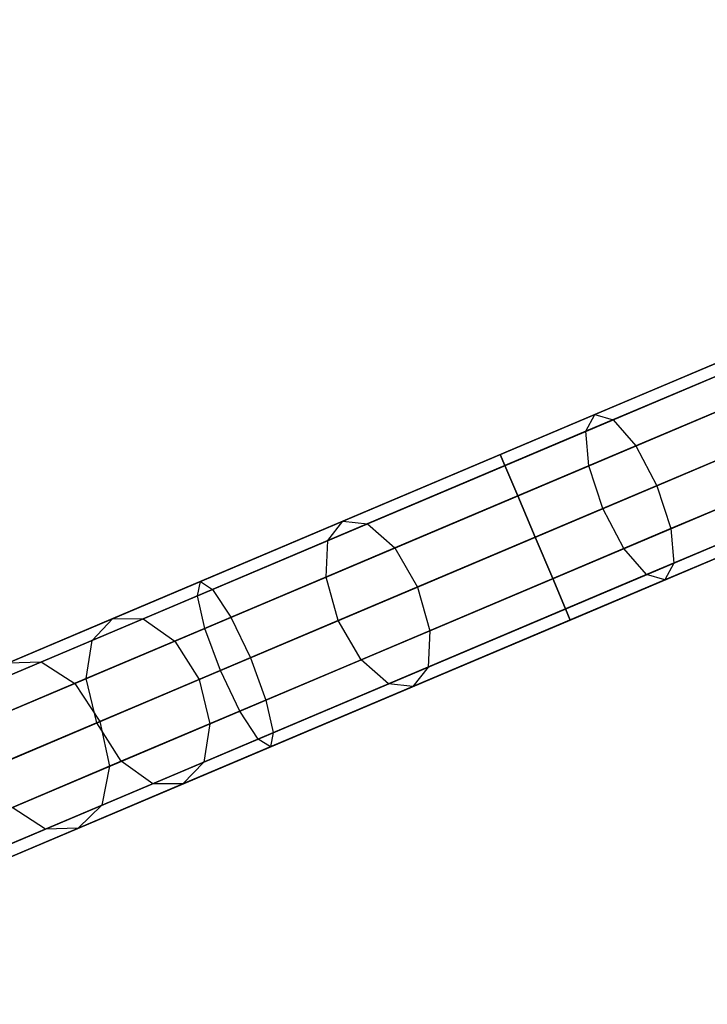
# Model space of a CAD drawing. Extents: x -129 to 129, y -127 to 130.
# Tile 49 of 188: x -71 to -63, y -31 to -21. Entities that reach past the tile are written whole.
import ezdxf

# ---------------------------------------------------------------- set-up
doc = ezdxf.new("R2010")
doc.units = 0
doc.header["$LTSCALE"] = 25.4
doc.layers.get('0').update_dxf_attribs({"linetype": 'CONTINUOUS'})

# ---------------------------------------------------------------- blocks, each defined once
blk = doc.blocks.new('NOME_B_PM2_STL')
at = {"color": 0}
for p, q in [((76.451, -21.659, 524.578), (30.406, -41.149, 524.578)), ((76.451, -21.659, 524.578), (30.406, -41.149, 524.578)), ((30.406, -41.149, 344.578), (76.451, -21.659, 344.578)), ((30.406, -41.149, 344.578), (76.451, -21.659, 344.578)), ((76.503, -21.783, 525.078), (30.458, -41.272, 525.078)), ((76.503, -21.783, 525.078), (30.458, -41.272, 525.078)), ((76.503, -21.783, 524.078), (30.458, -41.272, 524.078)), ((76.503, -21.783, 524.078), (30.458, -41.272, 524.078)), ((30.458, -41.272, 344.078), (76.503, -21.783, 344.078)), ((30.458, -41.272, 344.078), (76.503, -21.783, 344.078)), ((30.458, -41.272, 345.078), (76.503, -21.783, 345.078)), ((30.458, -41.272, 345.078), (76.503, -21.783, 345.078)), ((76.646, -22.12, 525.444), (30.6, -41.609, 525.444)), ((76.646, -22.12, 525.444), (30.6, -41.609, 525.444)), ((76.646, -22.12, 523.712), (30.6, -41.609, 523.712)), ((76.646, -22.12, 523.712), (30.6, -41.609, 523.712)), ((30.6, -41.609, 343.712), (76.646, -22.12, 343.712)), ((30.6, -41.609, 343.712), (76.646, -22.12, 343.712)), ((30.6, -41.609, 345.444), (76.646, -22.12, 345.444)), ((30.6, -41.609, 345.444), (76.646, -22.12, 345.444)), ((76.841, -22.58, 523.578), (30.795, -42.07, 523.578)), ((76.841, -22.58, 525.578), (30.795, -42.07, 525.578)), ((76.841, -22.58, 525.578), (30.795, -42.07, 525.578)), ((76.841, -22.58, 523.578), (30.795, -42.07, 523.578)), ((30.795, -42.07, 345.578), (76.841, -22.58, 345.578)), ((30.795, -42.07, 343.578), (76.841, -22.58, 343.578)), ((30.795, -42.07, 343.578), (76.841, -22.58, 343.578)), ((30.795, -42.07, 345.578), (76.841, -22.58, 345.578)), ((77.035, -23.041, 523.712), (30.99, -42.53, 523.712)), ((77.035, -23.041, 523.712), (30.99, -42.53, 523.712)), ((77.035, -23.041, 525.444), (30.99, -42.53, 525.444)), ((77.035, -23.041, 525.444), (30.99, -42.53, 525.444)), ((30.99, -42.53, 345.444), (77.035, -23.041, 345.444)), ((30.99, -42.53, 345.444), (77.035, -23.041, 345.444)), ((30.99, -42.53, 343.712), (77.035, -23.041, 343.712)), ((30.99, -42.53, 343.712), (77.035, -23.041, 343.712)), ((77.178, -23.378, 524.078), (31.133, -42.867, 524.078)), ((77.178, -23.378, 524.078), (31.133, -42.867, 524.078)), ((77.178, -23.378, 525.078), (31.133, -42.867, 525.078)), ((77.178, -23.378, 525.078), (31.133, -42.867, 525.078)), ((31.133, -42.867, 345.078), (77.178, -23.378, 345.078)), ((31.133, -42.867, 345.078), (77.178, -23.378, 345.078)), ((31.133, -42.867, 344.078), (77.178, -23.378, 344.078)), ((31.133, -42.867, 344.078), (77.178, -23.378, 344.078)), ((77.23, -23.501, 524.578), (31.185, -42.99, 524.578)), ((77.23, -23.501, 524.578), (31.185, -42.99, 524.578)), ((31.185, -42.99, 344.578), (77.23, -23.501, 344.578)), ((31.185, -42.99, 344.578), (77.23, -23.501, 344.578)), ((71.905, -23.583, 327.578), (55.162, -30.67, 327.578)), ((71.905, -23.583, 327.578), (55.162, -30.67, 327.578)), ((64.821, -26.582, 541.578), (71.905, -23.583, 541.578)), ((64.821, -26.582, 541.578), (71.905, -23.583, 541.578)), ((71.957, -23.707, 328.078), (55.214, -30.794, 328.078)), ((71.957, -23.707, 328.078), (55.214, -30.794, 328.078)), ((71.957, -23.707, 327.078), (55.214, -30.794, 327.078)), ((71.957, -23.707, 327.078), (55.214, -30.794, 327.078)), ((64.874, -26.705, 541.078), (71.957, -23.707, 541.078)), ((64.874, -26.705, 541.078), (71.957, -23.707, 541.078)), ((64.874, -26.705, 542.078), (71.957, -23.707, 542.078)), ((64.874, -26.705, 542.078), (71.957, -23.707, 542.078)), ((72.1, -24.044, 328.444), (55.357, -31.131, 328.444)), ((72.1, -24.044, 328.444), (55.357, -31.131, 328.444)), ((72.1, -24.044, 326.712), (55.357, -31.131, 326.712)), ((72.1, -24.044, 326.712), (55.357, -31.131, 326.712)), ((65.016, -27.042, 540.712), (72.1, -24.044, 540.712)), ((65.016, -27.042, 540.712), (72.1, -24.044, 540.712)), ((65.016, -27.042, 542.444), (72.1, -24.044, 542.444)), ((65.016, -27.042, 542.444), (72.1, -24.044, 542.444)), ((72.295, -24.504, 326.578), (55.552, -31.591, 326.578)), ((72.295, -24.504, 328.578), (55.552, -31.591, 328.578)), ((72.295, -24.504, 328.578), (55.552, -31.591, 328.578)), ((72.295, -24.504, 326.578), (55.552, -31.591, 326.578)), ((65.211, -27.503, 542.578), (72.295, -24.504, 542.578)), ((65.211, -27.503, 540.578), (72.295, -24.504, 540.578)), ((65.211, -27.503, 540.578), (72.295, -24.504, 540.578)), ((65.211, -27.503, 542.578), (72.295, -24.504, 542.578)), ((68.847, -24.878, 691.3), (65.875, -26.136, 690.476)), ((68.847, -24.878, 691.3), (65.875, -26.136, 690.476)), ((72.49, -24.965, 326.712), (55.747, -32.052, 326.712)), ((72.49, -24.965, 326.712), (55.747, -32.052, 326.712)), ((72.49, -24.965, 328.444), (55.747, -32.052, 328.444)), ((72.49, -24.965, 328.444), (55.747, -32.052, 328.444)), ((65.406, -27.963, 542.444), (72.49, -24.965, 542.444)), ((65.406, -27.963, 542.444), (72.49, -24.965, 542.444)), ((65.406, -27.963, 540.712), (72.49, -24.965, 540.712)), ((65.406, -27.963, 540.712), (72.49, -24.965, 540.712)), ((68.976, -24.969, 690.807), (66.078, -26.195, 690.003)), ((68.976, -24.969, 690.807), (66.078, -26.195, 690.003)), ((68.823, -25.033, 691.793), (65.776, -26.323, 690.948)), ((68.823, -25.033, 691.793), (65.776, -26.323, 690.948)), ((72.632, -25.302, 327.078), (55.889, -32.389, 327.078)), ((72.632, -25.302, 327.078), (55.889, -32.389, 327.078)), ((72.632, -25.302, 328.078), (55.889, -32.389, 328.078)), ((72.632, -25.302, 328.078), (55.889, -32.389, 328.078)), ((65.549, -28.3, 542.078), (72.632, -25.302, 542.078)), ((65.549, -28.3, 542.078), (72.632, -25.302, 542.078)), ((65.549, -28.3, 541.078), (72.632, -25.302, 541.078)), ((65.549, -28.3, 541.078), (72.632, -25.302, 541.078)), ((69.175, -25.282, 690.446), (66.331, -26.486, 689.657)), ((69.175, -25.282, 690.446), (66.331, -26.486, 689.657)), ((72.685, -25.425, 327.578), (55.942, -32.512, 327.578)), ((72.685, -25.425, 327.578), (55.942, -32.512, 327.578)), ((65.601, -28.424, 541.578), (72.685, -25.425, 541.578)), ((65.601, -28.424, 541.578), (72.685, -25.425, 541.578)), ((68.91, -25.394, 692.154), (65.809, -26.707, 691.294)), ((68.91, -25.394, 692.154), (65.809, -26.707, 691.294)), ((63.07, -27.323, 30.029), (67.345, -25.513, 28.2)), ((63.07, -27.323, 30.029), (67.345, -25.513, 28.2)), ((63.343, -27.353, 30.468), (67.512, -25.589, 28.685)), ((63.343, -27.353, 30.468), (67.512, -25.589, 28.685)), ((62.901, -27.54, 29.591), (67.284, -25.685, 27.716)), ((62.901, -27.54, 29.591), (67.284, -25.685, 27.716)), ((66.566, -26.929, 689.531), (69.39, -25.734, 690.314)), ((66.566, -26.929, 689.531), (69.39, -25.734, 690.314)), ((69.084, -25.863, 692.286), (65.963, -27.184, 691.42)), ((69.084, -25.863, 692.286), (65.963, -27.184, 691.42)), ((63.647, -27.622, 30.789), (67.738, -25.89, 29.039)), ((63.647, -27.622, 30.789), (67.738, -25.89, 29.039)), ((62.882, -27.946, 29.269), (67.343, -26.057, 27.361)), ((62.882, -27.946, 29.269), (67.343, -26.057, 27.361)), ((65.875, -26.136, 690.476), (63.07, -27.323, 689.126)), ((65.875, -26.136, 690.476), (63.07, -27.323, 689.126)), ((66.078, -26.195, 690.003), (63.343, -27.353, 688.688)), ((66.078, -26.195, 690.003), (63.343, -27.353, 688.688)), ((65.776, -26.323, 690.948), (65.875, -26.136, 690.476)), ((65.776, -26.323, 690.948), (65.875, -26.136, 690.476)), ((65.875, -26.136, 690.476), (66.078, -26.195, 690.003)), ((65.875, -26.136, 690.476), (66.078, -26.195, 690.003)), ((66.078, -26.195, 690.003), (66.331, -26.486, 689.657)), ((66.078, -26.195, 690.003), (66.331, -26.486, 689.657)), ((69.565, -26.203, 690.446), (66.721, -27.407, 689.657)), ((69.565, -26.203, 690.446), (66.721, -27.407, 689.657)), ((65.776, -26.323, 690.948), (62.901, -27.54, 689.565)), ((65.776, -26.323, 690.948), (62.901, -27.54, 689.565)), ((67.963, -26.338, 29.169), (63.901, -28.057, 30.907)), ((67.963, -26.338, 29.169), (63.901, -28.057, 30.907)), ((65.809, -26.707, 691.294), (65.776, -26.323, 690.948)), ((65.809, -26.707, 691.294), (65.776, -26.323, 690.948)), ((69.3, -26.315, 692.154), (66.198, -27.628, 691.294)), ((69.3, -26.315, 692.154), (66.198, -27.628, 691.294)), ((66.331, -26.486, 689.657), (63.647, -27.622, 688.367)), ((66.331, -26.486, 689.657), (63.647, -27.622, 688.367)), ((66.331, -26.486, 689.657), (66.566, -26.929, 689.531)), ((66.331, -26.486, 689.657), (66.566, -26.929, 689.531)), ((61.483, -27.995, 541.909), (64.821, -26.582, 541.578)), ((61.483, -27.995, 541.909), (64.821, -26.582, 541.578)), ((63.018, -28.431, 29.152), (67.507, -26.531, 27.232)), ((63.018, -28.431, 29.152), (67.507, -26.531, 27.232)), ((64.821, -26.582, 541.578), (64.874, -26.705, 541.078)), ((64.874, -26.705, 542.078), (64.821, -26.582, 541.578)), ((64.821, -26.582, 541.578), (64.874, -26.705, 541.078)), ((64.874, -26.705, 542.078), (64.821, -26.582, 541.578)), ((69.498, -26.628, 691.793), (66.451, -27.918, 690.948)), ((69.498, -26.628, 691.793), (66.451, -27.918, 690.948)), ((69.651, -26.564, 690.807), (66.753, -27.79, 690.003)), ((69.651, -26.564, 690.807), (66.753, -27.79, 690.003)), ((61.451, -28.154, 541.418), (64.874, -26.705, 541.078)), ((61.451, -28.154, 541.418), (64.874, -26.705, 541.078)), ((61.618, -28.083, 542.401), (64.874, -26.705, 542.078)), ((61.618, -28.083, 542.401), (64.874, -26.705, 542.078)), ((65.809, -26.707, 691.294), (62.882, -27.946, 689.886)), ((65.809, -26.707, 691.294), (62.882, -27.946, 689.886)), ((64.874, -26.705, 541.078), (65.016, -27.042, 540.712)), ((65.016, -27.042, 542.444), (64.874, -26.705, 542.078)), ((64.874, -26.705, 541.078), (65.016, -27.042, 540.712)), ((65.016, -27.042, 542.444), (64.874, -26.705, 542.078)), ((65.963, -27.184, 691.42), (65.809, -26.707, 691.294)), ((65.963, -27.184, 691.42), (65.809, -26.707, 691.294)), ((69.627, -26.719, 691.3), (66.654, -27.978, 690.476)), ((69.627, -26.719, 691.3), (66.654, -27.978, 690.476)), ((64.037, -28.543, 30.789), (68.127, -26.811, 29.039)), ((64.037, -28.543, 30.789), (68.127, -26.811, 29.039)), ((63.901, -28.057, 688.249), (66.566, -26.929, 689.531)), ((63.901, -28.057, 688.249), (66.566, -26.929, 689.531)), ((66.566, -26.929, 689.531), (66.721, -27.407, 689.657)), ((66.566, -26.929, 689.531), (66.721, -27.407, 689.657)), ((61.533, -28.517, 541.058), (65.016, -27.042, 540.712)), ((61.533, -28.517, 541.058), (65.016, -27.042, 540.712)), ((61.822, -28.394, 542.761), (65.016, -27.042, 542.444)), ((61.822, -28.394, 542.761), (65.016, -27.042, 542.444)), ((63.272, -28.866, 29.269), (67.733, -26.978, 27.361)), ((63.272, -28.866, 29.269), (67.733, -26.978, 27.361)), ((65.016, -27.042, 540.712), (65.211, -27.503, 540.578)), ((65.211, -27.503, 542.578), (65.016, -27.042, 542.444)), ((65.016, -27.042, 540.712), (65.211, -27.503, 540.578)), ((65.211, -27.503, 542.578), (65.016, -27.042, 542.444)), ((65.963, -27.184, 691.42), (63.018, -28.431, 690.004)), ((65.963, -27.184, 691.42), (63.018, -28.431, 690.004)), ((63.576, -29.135, 29.591), (67.959, -27.28, 27.716)), ((63.576, -29.135, 29.591), (67.959, -27.28, 27.716)), ((64.018, -28.948, 30.468), (68.187, -27.184, 28.685)), ((64.018, -28.948, 30.468), (68.187, -27.184, 28.685)), ((66.198, -27.628, 691.294), (65.963, -27.184, 691.42)), ((66.198, -27.628, 691.294), (65.963, -27.184, 691.42)), ((59.344, -28.9, 32.951), (63.07, -27.323, 30.029)), ((59.344, -28.9, 32.951), (63.07, -27.323, 30.029)), ((59.71, -28.891, 33.316), (63.343, -27.353, 30.468)), ((59.71, -28.891, 33.316), (63.343, -27.353, 30.468)), ((63.07, -27.323, 689.126), (60.509, -28.407, 687.29)), ((63.07, -27.323, 689.126), (60.509, -28.407, 687.29)), ((63.343, -27.353, 688.688), (60.847, -28.41, 686.897)), ((63.343, -27.353, 688.688), (60.847, -28.41, 686.897)), ((62.901, -27.54, 689.565), (63.07, -27.323, 689.126)), ((62.901, -27.54, 689.565), (63.07, -27.323, 689.126)), ((62.901, -27.54, 29.591), (63.07, -27.323, 30.029)), ((62.901, -27.54, 29.591), (63.07, -27.323, 30.029)), ((63.07, -27.323, 689.126), (63.343, -27.353, 688.688)), ((63.07, -27.323, 689.126), (63.343, -27.353, 688.688)), ((63.07, -27.323, 30.029), (63.343, -27.353, 30.468)), ((63.07, -27.323, 30.029), (63.343, -27.353, 30.468)), ((63.343, -27.353, 688.688), (63.647, -27.622, 688.367)), ((63.343, -27.353, 688.688), (63.647, -27.622, 688.367)), ((63.343, -27.353, 30.468), (63.647, -27.622, 30.789)), ((63.343, -27.353, 30.468), (63.647, -27.622, 30.789)), ((63.849, -29.165, 30.029), (68.125, -27.355, 28.2)), ((63.849, -29.165, 30.029), (68.125, -27.355, 28.2)), ((61.705, -28.986, 540.926), (65.211, -27.503, 540.578)), ((61.705, -28.986, 540.926), (65.211, -27.503, 540.578)), ((65.211, -27.503, 542.578), (62.039, -28.845, 542.893)), ((65.211, -27.503, 542.578), (62.039, -28.845, 542.893)), ((66.721, -27.407, 689.657), (64.037, -28.543, 688.367)), ((66.721, -27.407, 689.657), (64.037, -28.543, 688.367)), ((65.406, -27.963, 542.444), (65.211, -27.503, 542.578)), ((65.211, -27.503, 540.578), (65.406, -27.963, 540.712)), ((65.406, -27.963, 542.444), (65.211, -27.503, 542.578)), ((65.211, -27.503, 540.578), (65.406, -27.963, 540.712)), ((66.721, -27.407, 689.657), (66.753, -27.79, 690.003)), ((66.721, -27.407, 689.657), (66.753, -27.79, 690.003)), ((59.082, -29.156, 32.585), (62.901, -27.54, 29.591)), ((59.082, -29.156, 32.585), (62.901, -27.54, 29.591)), ((60.083, -29.13, 33.584), (63.647, -27.622, 30.789)), ((60.083, -29.13, 33.584), (63.647, -27.622, 30.789)), ((62.901, -27.54, 689.565), (60.277, -28.651, 687.683)), ((62.901, -27.54, 689.565), (60.277, -28.651, 687.683)), ((63.647, -27.622, 688.367), (61.198, -28.658, 686.61)), ((63.647, -27.622, 688.367), (61.198, -28.658, 686.61)), ((62.882, -27.946, 689.886), (62.901, -27.54, 689.565)), ((62.882, -27.946, 689.886), (62.901, -27.54, 689.565)), ((62.882, -27.946, 29.269), (62.901, -27.54, 29.591)), ((62.882, -27.946, 29.269), (62.901, -27.54, 29.591)), ((63.647, -27.622, 688.367), (63.901, -28.057, 688.249)), ((63.647, -27.622, 688.367), (63.901, -28.057, 688.249)), ((63.647, -27.622, 30.789), (63.901, -28.057, 30.907)), ((63.647, -27.622, 30.789), (63.901, -28.057, 30.907)), ((66.198, -27.628, 691.294), (63.272, -28.866, 689.886)), ((66.198, -27.628, 691.294), (63.272, -28.866, 689.886)), ((66.451, -27.918, 690.948), (66.198, -27.628, 691.294)), ((66.451, -27.918, 690.948), (66.198, -27.628, 691.294)), ((66.753, -27.79, 690.003), (64.018, -28.948, 688.688)), ((66.753, -27.79, 690.003), (64.018, -28.948, 688.688)), ((66.753, -27.79, 690.003), (66.654, -27.978, 690.476)), ((66.753, -27.79, 690.003), (66.654, -27.978, 690.476)), ((58.995, -29.591, 32.317), (62.882, -27.946, 29.269)), ((58.995, -29.591, 32.317), (62.882, -27.946, 29.269)), ((62.882, -27.946, 689.886), (60.211, -29.076, 687.971)), ((62.882, -27.946, 689.886), (60.211, -29.076, 687.971)), ((63.018, -28.431, 690.004), (62.882, -27.946, 689.886)), ((63.018, -28.431, 690.004), (62.882, -27.946, 689.886)), ((63.018, -28.431, 29.152), (62.882, -27.946, 29.269)), ((63.018, -28.431, 29.152), (62.882, -27.946, 29.269)), ((66.451, -27.918, 690.948), (63.576, -29.135, 689.565)), ((66.451, -27.918, 690.948), (63.576, -29.135, 689.565)), ((66.654, -27.978, 690.476), (66.451, -27.918, 690.948)), ((66.654, -27.978, 690.476), (66.451, -27.918, 690.948)), ((58.254, -29.361, 542.892), (61.483, -27.995, 541.909)), ((58.254, -29.361, 542.892), (61.483, -27.995, 541.909)), ((63.901, -28.057, 30.907), (60.362, -29.555, 33.682)), ((63.901, -28.057, 30.907), (60.362, -29.555, 33.682)), ((61.451, -28.154, 541.418), (61.483, -27.995, 541.909)), ((61.451, -28.154, 541.418), (61.483, -27.995, 541.909)), ((61.469, -29.087, 686.505), (63.901, -28.057, 688.249)), ((61.469, -29.087, 686.505), (63.901, -28.057, 688.249)), ((61.483, -27.995, 541.909), (61.618, -28.083, 542.401)), ((61.483, -27.995, 541.909), (61.618, -28.083, 542.401)), ((61.923, -29.437, 541.058), (65.406, -27.963, 540.712)), ((61.923, -29.437, 541.058), (65.406, -27.963, 540.712)), ((62.212, -29.315, 542.761), (65.406, -27.963, 542.444)), ((62.212, -29.315, 542.761), (65.406, -27.963, 542.444)), ((66.654, -27.978, 690.476), (63.849, -29.165, 689.126)), ((66.654, -27.978, 690.476), (63.849, -29.165, 689.126)), ((63.901, -28.057, 688.249), (64.037, -28.543, 688.367)), ((63.901, -28.057, 688.249), (64.037, -28.543, 688.367)), ((63.901, -28.057, 30.907), (64.037, -28.543, 30.789)), ((63.901, -28.057, 30.907), (64.037, -28.543, 30.789)), ((65.549, -28.3, 542.078), (65.406, -27.963, 542.444)), ((65.406, -27.963, 540.712), (65.549, -28.3, 541.078)), ((65.549, -28.3, 542.078), (65.406, -27.963, 542.444)), ((65.406, -27.963, 540.712), (65.549, -28.3, 541.078)), ((58.142, -29.554, 542.425), (61.451, -28.154, 541.418)), ((58.142, -29.554, 542.425), (61.451, -28.154, 541.418)), ((58.471, -29.415, 543.359), (61.618, -28.083, 542.401)), ((58.471, -29.415, 543.359), (61.618, -28.083, 542.401)), ((61.533, -28.517, 541.058), (61.451, -28.154, 541.418)), ((61.533, -28.517, 541.058), (61.451, -28.154, 541.418)), ((61.618, -28.083, 542.401), (61.822, -28.394, 542.761)), ((61.618, -28.083, 542.401), (61.822, -28.394, 542.761)), ((62.126, -29.749, 541.418), (65.549, -28.3, 541.078)), ((62.126, -29.749, 541.418), (65.549, -28.3, 541.078)), ((62.293, -29.678, 542.401), (65.549, -28.3, 542.078)), ((62.293, -29.678, 542.401), (65.549, -28.3, 542.078)), ((65.601, -28.424, 541.578), (65.549, -28.3, 542.078)), ((65.549, -28.3, 541.078), (65.601, -28.424, 541.578)), ((65.601, -28.424, 541.578), (65.549, -28.3, 542.078)), ((65.549, -28.3, 541.078), (65.601, -28.424, 541.578)), ((60.509, -28.407, 687.29), (58.266, -29.357, 685.018)), ((60.509, -28.407, 687.29), (58.266, -29.357, 685.018)), ((60.847, -28.41, 686.897), (58.659, -29.336, 684.682)), ((60.847, -28.41, 686.897), (58.659, -29.336, 684.682)), ((58.734, -29.701, 543.701), (61.822, -28.394, 542.761)), ((58.734, -29.701, 543.701), (61.822, -28.394, 542.761)), ((59.106, -30.087, 32.219), (63.018, -28.431, 29.152)), ((59.106, -30.087, 32.219), (63.018, -28.431, 29.152)), ((60.277, -28.651, 687.683), (60.509, -28.407, 687.29)), ((60.277, -28.651, 687.683), (60.509, -28.407, 687.29)), ((63.018, -28.431, 690.004), (60.329, -29.569, 688.076)), ((63.018, -28.431, 690.004), (60.329, -29.569, 688.076)), ((60.509, -28.407, 687.29), (60.847, -28.41, 686.897)), ((60.509, -28.407, 687.29), (60.847, -28.41, 686.897)), ((60.847, -28.41, 686.897), (61.198, -28.658, 686.61)), ((60.847, -28.41, 686.897), (61.198, -28.658, 686.61)), ((61.822, -28.394, 542.761), (62.039, -28.845, 542.893)), ((61.822, -28.394, 542.761), (62.039, -28.845, 542.893)), ((62.262, -29.837, 541.909), (65.601, -28.424, 541.578)), ((62.262, -29.837, 541.909), (65.601, -28.424, 541.578)), ((63.272, -28.866, 689.886), (63.018, -28.431, 690.004)), ((63.272, -28.866, 689.886), (63.018, -28.431, 690.004)), ((63.272, -28.866, 29.269), (63.018, -28.431, 29.152)), ((63.272, -28.866, 29.269), (63.018, -28.431, 29.152)), ((58.165, -29.942, 542.083), (61.533, -28.517, 541.058)), ((58.165, -29.942, 542.083), (61.533, -28.517, 541.058)), ((60.472, -30.051, 33.584), (64.037, -28.543, 30.789)), ((60.472, -30.051, 33.584), (64.037, -28.543, 30.789)), ((61.705, -28.986, 540.926), (61.533, -28.517, 541.058)), ((61.705, -28.986, 540.926), (61.533, -28.517, 541.058)), ((64.037, -28.543, 688.367), (61.588, -29.579, 686.61)), ((64.037, -28.543, 688.367), (61.588, -29.579, 686.61)), ((64.037, -28.543, 688.367), (64.018, -28.948, 688.688)), ((64.037, -28.543, 688.367), (64.018, -28.948, 688.688)), ((64.037, -28.543, 30.789), (64.018, -28.948, 30.468)), ((64.037, -28.543, 30.789), (64.018, -28.948, 30.468)), ((60.277, -28.651, 687.683), (57.977, -29.624, 685.354)), ((60.277, -28.651, 687.683), (57.977, -29.624, 685.354)), ((61.198, -28.658, 686.61), (59.051, -29.567, 684.436)), ((61.198, -28.658, 686.61), (59.051, -29.567, 684.436)), ((60.211, -29.076, 687.971), (60.277, -28.651, 687.683)), ((60.211, -29.076, 687.971), (60.277, -28.651, 687.683)), ((61.198, -28.658, 686.61), (61.469, -29.087, 686.505)), ((61.198, -28.658, 686.61), (61.469, -29.087, 686.505)), ((56.84, -30.105, 37.053), (59.71, -28.891, 33.316)), ((56.84, -30.105, 37.053), (59.71, -28.891, 33.316)), ((62.039, -28.845, 542.893), (58.972, -30.143, 543.827)), ((62.039, -28.845, 542.893), (58.972, -30.143, 543.827)), ((59.344, -28.9, 32.951), (59.71, -28.891, 33.316)), ((59.344, -28.9, 32.951), (59.71, -28.891, 33.316)), ((59.385, -30.512, 32.317), (63.272, -28.866, 29.269)), ((59.385, -30.512, 32.317), (63.272, -28.866, 29.269)), ((59.71, -28.891, 33.316), (60.083, -29.13, 33.584)), ((59.71, -28.891, 33.316), (60.083, -29.13, 33.584)), ((63.272, -28.866, 689.886), (60.601, -29.997, 687.971)), ((63.272, -28.866, 689.886), (60.601, -29.997, 687.971)), ((62.039, -28.845, 542.893), (62.212, -29.315, 542.761)), ((62.039, -28.845, 542.893), (62.212, -29.315, 542.761)), ((63.576, -29.135, 689.565), (63.272, -28.866, 689.886)), ((63.576, -29.135, 689.565), (63.272, -28.866, 689.886)), ((63.576, -29.135, 29.591), (63.272, -28.866, 29.269)), ((63.576, -29.135, 29.591), (63.272, -28.866, 29.269)), ((58.316, -30.421, 541.958), (61.705, -28.986, 540.926)), ((58.316, -30.421, 541.958), (61.705, -28.986, 540.926)), ((60.385, -30.486, 33.316), (64.018, -28.948, 30.468)), ((60.385, -30.486, 33.316), (64.018, -28.948, 30.468)), ((64.018, -28.948, 688.688), (61.522, -30.005, 686.897)), ((64.018, -28.948, 688.688), (61.522, -30.005, 686.897)), ((61.923, -29.437, 541.058), (61.705, -28.986, 540.926)), ((61.923, -29.437, 541.058), (61.705, -28.986, 540.926)), ((64.018, -28.948, 688.688), (63.849, -29.165, 689.126)), ((64.018, -28.948, 688.688), (63.849, -29.165, 689.126)), ((64.018, -28.948, 30.468), (63.849, -29.165, 30.029)), ((64.018, -28.948, 30.468), (63.849, -29.165, 30.029)), ((57.266, -30.322, 37.25), (60.083, -29.13, 33.584)), ((57.266, -30.322, 37.25), (60.083, -29.13, 33.584)), ((60.211, -29.076, 687.971), (57.87, -30.067, 685.6)), ((60.211, -29.076, 687.971), (57.87, -30.067, 685.6)), ((59.337, -29.989, 684.346), (61.469, -29.087, 686.505)), ((59.337, -29.989, 684.346), (61.469, -29.087, 686.505)), ((59.757, -30.751, 32.585), (63.576, -29.135, 29.591)), ((59.757, -30.751, 32.585), (63.576, -29.135, 29.591)), ((60.083, -29.13, 33.584), (60.362, -29.555, 33.682)), ((60.083, -29.13, 33.584), (60.362, -29.555, 33.682)), ((60.329, -29.569, 688.076), (60.211, -29.076, 687.971)), ((60.329, -29.569, 688.076), (60.211, -29.076, 687.971)), ((63.576, -29.135, 689.565), (60.952, -30.246, 687.683)), ((63.576, -29.135, 689.565), (60.952, -30.246, 687.683)), ((61.469, -29.087, 686.505), (61.588, -29.579, 686.61)), ((61.469, -29.087, 686.505), (61.588, -29.579, 686.61)), ((63.849, -29.165, 689.126), (63.576, -29.135, 689.565)), ((63.849, -29.165, 689.126), (63.576, -29.135, 689.565)), ((63.849, -29.165, 30.029), (63.576, -29.135, 29.591)), ((63.849, -29.165, 30.029), (63.576, -29.135, 29.591)), ((60.123, -30.742, 32.951), (63.849, -29.165, 30.029)), ((60.123, -30.742, 32.951), (63.849, -29.165, 30.029)), ((63.849, -29.165, 689.126), (61.289, -30.249, 687.29)), ((63.849, -29.165, 689.126), (61.289, -30.249, 687.29)), ((59.123, -30.622, 543.701), (62.212, -29.315, 542.761)), ((59.123, -30.622, 543.701), (62.212, -29.315, 542.761)), ((62.212, -29.315, 542.761), (62.293, -29.678, 542.401)), ((62.212, -29.315, 542.761), (62.293, -29.678, 542.401)), ((58.555, -30.863, 542.083), (61.923, -29.437, 541.058)), ((58.555, -30.863, 542.083), (61.923, -29.437, 541.058)), ((62.126, -29.749, 541.418), (61.923, -29.437, 541.058)), ((62.126, -29.749, 541.418), (61.923, -29.437, 541.058)), ((60.362, -29.555, 33.682), (57.565, -30.739, 37.323)), ((60.362, -29.555, 33.682), (57.565, -30.739, 37.323)), ((60.329, -29.569, 688.076), (57.973, -30.566, 685.69)), ((60.329, -29.569, 688.076), (57.973, -30.566, 685.69)), ((61.588, -29.579, 686.61), (59.441, -30.488, 684.436)), ((61.588, -29.579, 686.61), (59.441, -30.488, 684.436)), ((60.601, -29.997, 687.971), (60.329, -29.569, 688.076)), ((60.601, -29.997, 687.971), (60.329, -29.569, 688.076)), ((60.362, -29.555, 33.682), (60.472, -30.051, 33.584)), ((60.362, -29.555, 33.682), (60.472, -30.051, 33.584)), ((61.588, -29.579, 686.61), (61.522, -30.005, 686.897)), ((61.588, -29.579, 686.61), (61.522, -30.005, 686.897)), ((59.146, -31.01, 543.359), (62.293, -29.678, 542.401)), ((59.146, -31.01, 543.359), (62.293, -29.678, 542.401)), ((62.293, -29.678, 542.401), (62.262, -29.837, 541.909)), ((62.293, -29.678, 542.401), (62.262, -29.837, 541.909)), ((58.817, -31.149, 542.425), (62.126, -29.749, 541.418)), ((58.817, -31.149, 542.425), (62.126, -29.749, 541.418)), ((62.262, -29.837, 541.909), (62.126, -29.749, 541.418)), ((62.262, -29.837, 541.909), (62.126, -29.749, 541.418)), ((59.034, -31.203, 542.892), (62.262, -29.837, 541.909)), ((59.034, -31.203, 542.892), (62.262, -29.837, 541.909)), ((60.601, -29.997, 687.971), (58.26, -30.988, 685.6)), ((60.601, -29.997, 687.971), (58.26, -30.988, 685.6)), ((61.522, -30.005, 686.897), (59.334, -30.931, 684.682)), ((61.522, -30.005, 686.897), (59.334, -30.931, 684.682)), ((60.952, -30.246, 687.683), (60.601, -29.997, 687.971)), ((60.952, -30.246, 687.683), (60.601, -29.997, 687.971)), ((61.522, -30.005, 686.897), (61.289, -30.249, 687.29)), ((61.522, -30.005, 686.897), (61.289, -30.249, 687.29)), ((57.656, -31.243, 37.25), (60.472, -30.051, 33.584)), ((57.656, -31.243, 37.25), (60.472, -30.051, 33.584)), ((60.472, -30.051, 33.584), (60.385, -30.486, 33.316)), ((60.472, -30.051, 33.584), (60.385, -30.486, 33.316)), ((60.952, -30.246, 687.683), (58.652, -31.219, 685.354)), ((60.952, -30.246, 687.683), (58.652, -31.219, 685.354)), ((61.289, -30.249, 687.29), (59.045, -31.198, 685.018)), ((61.289, -30.249, 687.29), (59.045, -31.198, 685.018)), ((61.289, -30.249, 687.29), (60.952, -30.246, 687.683)), ((61.289, -30.249, 687.29), (60.952, -30.246, 687.683)), ((57.515, -31.7, 37.053), (60.385, -30.486, 33.316)), ((57.515, -31.7, 37.053), (60.385, -30.486, 33.316)), ((59.757, -30.751, 32.585), (59.385, -30.512, 32.317)), ((59.757, -30.751, 32.585), (59.385, -30.512, 32.317)), ((60.385, -30.486, 33.316), (60.123, -30.742, 32.951)), ((60.385, -30.486, 33.316), (60.123, -30.742, 32.951)), ((56.74, -32.029, 36.513), (59.757, -30.751, 32.585)), ((56.74, -32.029, 36.513), (59.757, -30.751, 32.585)), ((57.18, -31.988, 36.783), (60.123, -30.742, 32.951)), ((57.18, -31.988, 36.783), (60.123, -30.742, 32.951)), ((60.123, -30.742, 32.951), (59.757, -30.751, 32.585)), ((60.123, -30.742, 32.951), (59.757, -30.751, 32.585))]:
    blk.add_line(p, q, dxfattribs=at)

msp = doc.modelspace()

# ---------------------------------------------------------------- block references
at = {"color": 253}
msp.add_blockref('NOME_B_PM2_STL', (-130.189, 1.234, -1724.862), dxfattribs=at)

doc.saveas('drawing.dxf')
